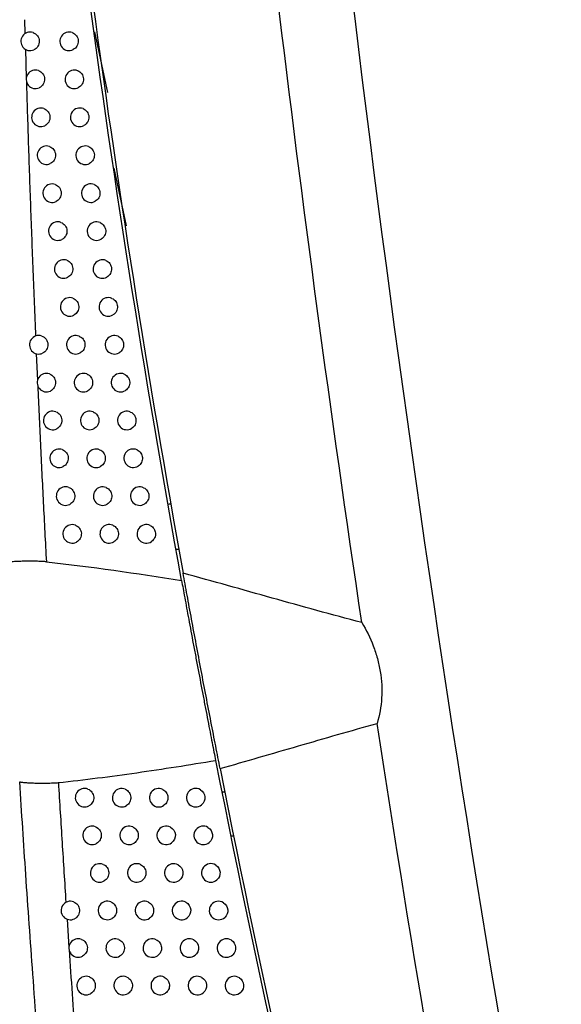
# Model space of a CAD drawing. Header units: millimetres. Extents: x 15358 to 16483, y 10132 to 11382.
# Tile 115 of 166: x 16197 to 16226, y 10649 to 10702. Entities that reach past the tile are written whole.
import ezdxf

# ---------------------------------------------------------------- set-up
doc = ezdxf.new("R2010")
doc.units = ezdxf.units.MM

msp = doc.modelspace()

# ---------------------------------------------------------------- linework, layer by layer
at = {"color": 7, "linetype": 'Continuous', "lineweight": 25}
for p, q in [((16197.1, 10701.746), (16197.121, 10700.994)), ((16200.875, 10701.088), (16201.568, 10697.816)), ((16197.144, 10700.147), (16197.189, 10698.596)), ((16202.591, 10690.621), (16201.933, 10693.729)), ((16197.732, 10683.722), (16197.794, 10682.294)), ((16204.878, 10675.618), (16205.018, 10675.617)), ((16205.291, 10673.169), (16205.437, 10673.172)), ((16207.769, 10660.08), (16207.918, 10660.078)), ((16208.27, 10657.704), (16208.418, 10657.704)), ((16199.389, 10653.212), (16199.493, 10651.68))]:
    msp.add_line(p, q, dxfattribs=at)
for centre, start, end in [((16197.398, 10700.578), 71.4936, 293.6884), ((16199.499, 10700.578), 69.4122, 296.5731), ((16197.685, 10698.528), 71.2361, 294.1183), ((16199.783, 10698.528), 69.0983, 297.0575), ((16197.978, 10696.479), 70.9685, 294.5594), ((16200.074, 10696.479), 68.7717, 297.5555), ((16198.277, 10694.431), 70.6904, 295.012), ((16200.37, 10694.431), 68.4319, 298.0675), ((16198.582, 10692.384), 70.4014, 295.4765), ((16200.673, 10692.384), 68.0783, 298.594), ((16198.893, 10690.338), 70.101, 295.9533), ((16200.981, 10690.338), 67.7102, 299.1357), ((16199.21, 10688.292), 69.7887, 296.4427), ((16201.296, 10688.292), 67.3271, 299.6931), ((16199.533, 10686.248), 69.4641, 296.9454), ((16201.617, 10686.248), 66.9281, 300.2669), ((16197.862, 10684.205), 71.0466, 294.7958), ((16199.862, 10684.205), 69.1265, 297.4617), ((16201.944, 10684.205), 66.5125, 300.8578), ((16198.277, 10682.162), 70.6859, 295.3675), ((16200.277, 10682.162), 68.6857, 298.1115), ((16202.277, 10682.162), 66.0795, 301.4666), ((16198.615, 10680.12), 70.3834, 295.8513), ((16200.615, 10680.12), 68.3203, 298.6561), ((16202.615, 10680.12), 65.6282, 302.0941), ((16198.96, 10678.08), 70.0691, 296.3477), ((16200.96, 10678.08), 67.9401, 299.216), ((16202.96, 10678.08), 65.1577, 302.7412), ((16199.311, 10676.04), 69.7426, 296.8571), ((16201.311, 10676.04), 67.5445, 299.7918), ((16203.311, 10676.04), 64.667, 303.4087), ((16199.668, 10674.002), 69.4032, 297.38), ((16201.668, 10674.002), 67.1326, 300.3843), ((16203.668, 10674.002), 64.1549, 304.0978), ((16200.336, 10659.764), 68.8505, 298.5188), ((16202.336, 10659.764), 66.6156, 301.4657), ((16204.336, 10659.764), 63.722, 305.0664), ((16206.336, 10659.764), 59.8586, 309.632), ((16200.741, 10657.734), 68.4642, 299.0956), ((16202.741, 10657.734), 66.1496, 302.1183), ((16204.741, 10657.734), 63.1465, 305.8237), ((16206.741, 10657.734), 59.1229, 310.5434), ((16201.152, 10655.706), 68.0625, 299.6881), ((16203.152, 10655.706), 65.664, 302.7905), ((16205.152, 10655.706), 62.5451, 306.6067), ((16207.152, 10655.706), 58.3503, 311.4911), ((16199.569, 10653.679), 69.5987, 297.6368), ((16201.569, 10653.679), 67.6446, 300.2971), ((16203.569, 10653.679), 65.1577, 303.4834), ((16205.569, 10653.679), 61.9161, 307.4169), ((16207.569, 10653.679), 57.538, 312.4778), ((16199.992, 10651.653), 69.2337, 298.1969), ((16201.992, 10651.653), 67.2096, 300.9232), ((16203.992, 10651.653), 64.6298, 304.1979), ((16205.992, 10651.653), 61.2578, 308.2561), ((16207.992, 10651.653), 56.683, 313.5064), ((16200.421, 10649.629), 68.8543, 298.7717), ((16202.421, 10649.629), 66.7569, 301.5673), ((16204.421, 10649.629), 64.0788, 304.9353), ((16206.421, 10649.629), 60.5683, 309.1259), ((16208.421, 10649.629), 55.7819, 314.5802)]:
    msp.add_arc(centre, 0.5, start, end, dxfattribs=at)
for points, knots in [([(16215.304, 10669.212), (16213.62, 10680.498), (16212.096, 10691.809), (16209.369, 10714.467), (16208.166, 10725.814), (16207.124, 10737.178)], [0, 0, 0, 0, 0.5, 0.5, 1, 1, 1, 1]), ([(16197.103, 10735.579), (16198.04, 10724.9), (16199.222, 10714.251), (16202.074, 10693.014), (16203.746, 10682.42), (16205.657, 10671.879)], [0, 0, 0, 0, 0.5, 0.5, 1, 1, 1, 1]), ([(16197.557, 10701.052), (16197.65, 10701.021), (16197.732, 10700.961), (16197.85, 10700.801), (16197.885, 10700.701), (16197.894, 10700.501), (16197.868, 10700.398), (16197.766, 10700.228), (16197.689, 10700.16), (16197.599, 10700.12)], [0, 0, 0, 0, 0.25, 0.25, 0.5, 0.5, 0.75, 0.75, 1, 1, 1, 1]), ([(16199.674, 10701.046), (16199.764, 10701.013), (16199.842, 10700.953), (16199.954, 10700.797), (16199.987, 10700.701), (16199.997, 10700.508), (16199.974, 10700.409), (16199.879, 10700.242), (16199.808, 10700.174), (16199.722, 10700.131)], [0, 0, 0, 0, 0.25, 0.25, 0.5, 0.5, 0.75, 0.75, 1, 1, 1, 1]), ([(16197.846, 10699.002), (16197.938, 10698.97), (16198.02, 10698.91), (16198.137, 10698.75), (16198.172, 10698.651), (16198.182, 10698.452), (16198.156, 10698.35), (16198.054, 10698.18), (16197.979, 10698.112), (16197.889, 10698.072)], [0, 0, 0, 0, 0.25, 0.25, 0.5, 0.5, 0.75, 0.75, 1, 1, 1, 1]), ([(16199.961, 10698.996), (16200.05, 10698.962), (16200.127, 10698.901), (16200.239, 10698.746), (16200.272, 10698.651), (16200.282, 10698.459), (16200.26, 10698.361), (16200.165, 10698.194), (16200.095, 10698.126), (16200.011, 10698.083)], [0, 0, 0, 0, 0.25, 0.25, 0.5, 0.5, 0.75, 0.75, 1, 1, 1, 1]), ([(16197.194, 10698.432), (16197.229, 10697.31), (16197.299, 10695.051), (16197.417, 10691.637), (16197.547, 10688.172), (16197.643, 10685.846), (16197.691, 10684.674)], [0, 0, 0, 0, 0.2444894, 0.492651, 0.7444871, 1, 1, 1, 1]), ([(16198.141, 10696.952), (16198.233, 10696.92), (16198.314, 10696.86), (16198.431, 10696.701), (16198.465, 10696.603), (16198.475, 10696.404), (16198.45, 10696.302), (16198.349, 10696.134), (16198.274, 10696.065), (16198.186, 10696.025)], [0, 0, 0, 0, 0.25, 0.25, 0.5, 0.5, 0.75, 0.75, 1, 1, 1, 1]), ([(16200.255, 10696.946), (16200.343, 10696.911), (16200.419, 10696.851), (16200.529, 10696.697), (16200.562, 10696.602), (16200.573, 10696.412), (16200.551, 10696.314), (16200.458, 10696.148), (16200.389, 10696.08), (16200.305, 10696.036)], [0, 0, 0, 0, 0.25, 0.25, 0.5, 0.5, 0.75, 0.75, 1, 1, 1, 1]), ([(16198.442, 10694.903), (16198.534, 10694.871), (16198.614, 10694.811), (16198.73, 10694.652), (16198.764, 10694.554), (16198.774, 10694.357), (16198.749, 10694.256), (16198.65, 10694.087), (16198.576, 10694.019), (16198.488, 10693.978)], [0, 0, 0, 0, 0.25, 0.25, 0.5, 0.5, 0.75, 0.75, 1, 1, 1, 1]), ([(16200.554, 10694.896), (16200.641, 10694.862), (16200.717, 10694.802), (16200.826, 10694.648), (16200.859, 10694.554), (16200.87, 10694.365), (16200.848, 10694.268), (16200.757, 10694.102), (16200.688, 10694.034), (16200.605, 10693.99)], [0, 0, 0, 0, 0.25, 0.25, 0.5, 0.5, 0.75, 0.75, 1, 1, 1, 1]), ([(16198.749, 10692.855), (16198.84, 10692.823), (16198.92, 10692.763), (16199.035, 10692.605), (16199.07, 10692.507), (16199.08, 10692.311), (16199.055, 10692.211), (16198.957, 10692.042), (16198.884, 10691.974), (16198.797, 10691.933)], [0, 0, 0, 0, 0.25, 0.25, 0.5, 0.5, 0.75, 0.75, 1, 1, 1, 1]), ([(16200.859, 10692.848), (16200.946, 10692.813), (16201.021, 10692.753), (16201.129, 10692.601), (16201.162, 10692.507), (16201.173, 10692.319), (16201.152, 10692.223), (16201.062, 10692.058), (16200.994, 10691.99), (16200.912, 10691.945)], [0, 0, 0, 0, 0.25, 0.25, 0.5, 0.5, 0.75, 0.75, 1, 1, 1, 1]), ([(16199.063, 10690.808), (16199.153, 10690.775), (16199.232, 10690.715), (16199.347, 10690.558), (16199.381, 10690.461), (16199.391, 10690.266), (16199.367, 10690.166), (16199.27, 10689.999), (16199.198, 10689.93), (16199.112, 10689.888)], [0, 0, 0, 0, 0.25, 0.25, 0.5, 0.5, 0.75, 0.75, 1, 1, 1, 1]), ([(16201.171, 10690.8), (16201.257, 10690.765), (16201.331, 10690.705), (16201.438, 10690.554), (16201.471, 10690.461), (16201.482, 10690.274), (16201.461, 10690.18), (16201.372, 10690.014), (16201.306, 10689.946), (16201.225, 10689.901)], [0, 0, 0, 0, 0.25, 0.25, 0.5, 0.5, 0.75, 0.75, 1, 1, 1, 1]), ([(16199.383, 10688.762), (16199.472, 10688.729), (16199.551, 10688.669), (16199.664, 10688.512), (16199.698, 10688.416), (16199.708, 10688.223), (16199.685, 10688.123), (16199.59, 10687.956), (16199.518, 10687.887), (16199.432, 10687.845)], [0, 0, 0, 0, 0.25, 0.25, 0.5, 0.5, 0.75, 0.75, 1, 1, 1, 1]), ([(16201.489, 10688.754), (16201.574, 10688.718), (16201.647, 10688.659), (16201.753, 10688.508), (16201.785, 10688.416), (16201.797, 10688.23), (16201.777, 10688.136), (16201.689, 10687.972), (16201.624, 10687.904), (16201.544, 10687.858)], [0, 0, 0, 0, 0.25, 0.25, 0.5, 0.5, 0.75, 0.75, 1, 1, 1, 1]), ([(16199.708, 10686.716), (16199.797, 10686.683), (16199.875, 10686.623), (16199.987, 10686.468), (16200.021, 10686.372), (16200.032, 10686.18), (16200.009, 10686.081), (16199.915, 10685.914), (16199.844, 10685.845), (16199.759, 10685.802)], [0, 0, 0, 0, 0.25, 0.25, 0.5, 0.5, 0.75, 0.75, 1, 1, 1, 1]), ([(16201.813, 10686.708), (16201.897, 10686.672), (16201.97, 10686.613), (16202.075, 10686.463), (16202.106, 10686.371), (16202.118, 10686.187), (16202.098, 10686.094), (16202.013, 10685.93), (16201.948, 10685.862), (16201.869, 10685.816)], [0, 0, 0, 0, 0.25, 0.25, 0.5, 0.5, 0.75, 0.75, 1, 1, 1, 1]), ([(16198.024, 10684.677), (16198.116, 10684.646), (16198.197, 10684.586), (16198.314, 10684.427), (16198.349, 10684.329), (16198.359, 10684.131), (16198.334, 10684.029), (16198.235, 10683.86), (16198.16, 10683.791), (16198.072, 10683.751)], [0, 0, 0, 0, 0.25, 0.25, 0.5, 0.5, 0.75, 0.75, 1, 1, 1, 1]), ([(16200.04, 10684.672), (16200.129, 10684.638), (16200.206, 10684.578), (16200.317, 10684.424), (16200.35, 10684.329), (16200.361, 10684.137), (16200.339, 10684.04), (16200.246, 10683.873), (16200.176, 10683.805), (16200.093, 10683.761)], [0, 0, 0, 0, 0.25, 0.25, 0.5, 0.5, 0.75, 0.75, 1, 1, 1, 1]), ([(16202.143, 10684.663), (16202.226, 10684.627), (16202.298, 10684.567), (16202.402, 10684.418), (16202.433, 10684.328), (16202.445, 10684.145), (16202.426, 10684.053), (16202.342, 10683.89), (16202.278, 10683.822), (16202.2, 10683.775)], [0, 0, 0, 0, 0.25, 0.25, 0.5, 0.5, 0.75, 0.75, 1, 1, 1, 1]), ([(16198.442, 10682.634), (16198.533, 10682.602), (16198.614, 10682.542), (16198.729, 10682.384), (16198.764, 10682.286), (16198.774, 10682.09), (16198.75, 10681.989), (16198.652, 10681.82), (16198.578, 10681.752), (16198.491, 10681.71)], [0, 0, 0, 0, 0.25, 0.25, 0.5, 0.5, 0.75, 0.75, 1, 1, 1, 1]), ([(16200.458, 10682.628), (16200.546, 10682.594), (16200.622, 10682.534), (16200.732, 10682.38), (16200.765, 10682.286), (16200.776, 10682.097), (16200.755, 10682), (16200.664, 10681.834), (16200.595, 10681.765), (16200.512, 10681.721)], [0, 0, 0, 0, 0.25, 0.25, 0.5, 0.5, 0.75, 0.75, 1, 1, 1, 1]), ([(16202.479, 10682.619), (16202.562, 10682.583), (16202.633, 10682.523), (16202.735, 10682.375), (16202.766, 10682.285), (16202.778, 10682.104), (16202.76, 10682.012), (16202.677, 10681.851), (16202.614, 10681.783), (16202.538, 10681.736)], [0, 0, 0, 0, 0.25, 0.25, 0.5, 0.5, 0.75, 0.75, 1, 1, 1, 1]), ([(16197.808, 10681.987), (16197.856, 10680.945), (16197.951, 10678.848), (16198.106, 10675.684), (16198.217, 10673.562), (16198.273, 10672.494)], [0, 0, 0, 0, 0.329307, 0.662639, 1, 1, 1, 1]), ([(16198.783, 10680.591), (16198.874, 10680.559), (16198.954, 10680.499), (16199.069, 10680.342), (16199.103, 10680.245), (16199.114, 10680.05), (16199.09, 10679.949), (16198.993, 10679.781), (16198.92, 10679.713), (16198.833, 10679.671)], [0, 0, 0, 0, 0.25, 0.25, 0.5, 0.5, 0.75, 0.75, 1, 1, 1, 1]), ([(16200.8, 10680.585), (16200.887, 10680.551), (16200.962, 10680.491), (16201.071, 10680.338), (16201.104, 10680.245), (16201.116, 10680.057), (16201.095, 10679.961), (16201.005, 10679.795), (16200.937, 10679.727), (16200.855, 10679.682)], [0, 0, 0, 0, 0.25, 0.25, 0.5, 0.5, 0.75, 0.75, 1, 1, 1, 1]), ([(16202.822, 10680.576), (16202.903, 10680.539), (16202.973, 10680.48), (16203.074, 10680.333), (16203.105, 10680.244), (16203.117, 10680.064), (16203.099, 10679.973), (16203.019, 10679.813), (16202.957, 10679.744), (16202.881, 10679.697)], [0, 0, 0, 0, 0.25, 0.25, 0.5, 0.5, 0.75, 0.75, 1, 1, 1, 1]), ([(16199.131, 10678.55), (16199.221, 10678.517), (16199.3, 10678.457), (16199.414, 10678.301), (16199.448, 10678.205), (16199.459, 10678.011), (16199.436, 10677.911), (16199.34, 10677.743), (16199.268, 10677.674), (16199.182, 10677.632)], [0, 0, 0, 0, 0.25, 0.25, 0.5, 0.5, 0.75, 0.75, 1, 1, 1, 1]), ([(16201.148, 10678.543), (16201.234, 10678.509), (16201.309, 10678.449), (16201.416, 10678.297), (16201.449, 10678.205), (16201.461, 10678.018), (16201.441, 10677.923), (16201.352, 10677.757), (16201.285, 10677.689), (16201.204, 10677.644)], [0, 0, 0, 0, 0.25, 0.25, 0.5, 0.5, 0.75, 0.75, 1, 1, 1, 1]), ([(16203.17, 10678.534), (16203.251, 10678.496), (16203.32, 10678.437), (16203.42, 10678.291), (16203.45, 10678.203), (16203.462, 10678.025), (16203.445, 10677.935), (16203.366, 10677.776), (16203.305, 10677.707), (16203.231, 10677.659)], [0, 0, 0, 0, 0.25, 0.25, 0.5, 0.5, 0.75, 0.75, 1, 1, 1, 1]), ([(16199.484, 10676.51), (16199.574, 10676.477), (16199.652, 10676.417), (16199.765, 10676.261), (16199.799, 10676.165), (16199.81, 10675.973), (16199.788, 10675.874), (16199.693, 10675.706), (16199.622, 10675.638), (16199.537, 10675.594)], [0, 0, 0, 0, 0.25, 0.25, 0.5, 0.5, 0.75, 0.75, 1, 1, 1, 1]), ([(16201.502, 10676.503), (16201.587, 10676.467), (16201.661, 10676.408), (16201.768, 10676.257), (16201.8, 10676.165), (16201.812, 10675.98), (16201.793, 10675.886), (16201.705, 10675.72), (16201.64, 10675.652), (16201.56, 10675.607)], [0, 0, 0, 0, 0.25, 0.25, 0.5, 0.5, 0.75, 0.75, 1, 1, 1, 1]), ([(16203.525, 10676.492), (16203.605, 10676.455), (16203.673, 10676.396), (16203.771, 10676.251), (16203.801, 10676.164), (16203.814, 10675.987), (16203.796, 10675.898), (16203.719, 10675.74), (16203.66, 10675.671), (16203.587, 10675.623)], [0, 0, 0, 0, 0.25, 0.25, 0.5, 0.5, 0.75, 0.75, 1, 1, 1, 1]), ([(16199.844, 10674.47), (16199.933, 10674.437), (16200.01, 10674.377), (16200.123, 10674.222), (16200.156, 10674.127), (16200.168, 10673.936), (16200.146, 10673.837), (16200.052, 10673.67), (16199.982, 10673.602), (16199.898, 10673.558)], [0, 0, 0, 0, 0.25, 0.25, 0.5, 0.5, 0.75, 0.75, 1, 1, 1, 1]), ([(16201.863, 10674.463), (16201.947, 10674.427), (16202.02, 10674.368), (16202.125, 10674.218), (16202.157, 10674.127), (16202.169, 10673.943), (16202.15, 10673.849), (16202.065, 10673.685), (16202, 10673.617), (16201.921, 10673.571)], [0, 0, 0, 0, 0.25, 0.25, 0.5, 0.5, 0.75, 0.75, 1, 1, 1, 1]), ([(16203.886, 10674.452), (16203.965, 10674.414), (16204.032, 10674.355), (16204.128, 10674.211), (16204.158, 10674.125), (16204.171, 10673.95), (16204.154, 10673.862), (16204.079, 10673.705), (16204.021, 10673.637), (16203.949, 10673.588)], [0, 0, 0, 0, 0.25, 0.25, 0.5, 0.5, 0.75, 0.75, 1, 1, 1, 1]), ([(16198.273, 10672.494), (16198.245, 10672.497), (16198.186, 10672.503), (16198.089, 10672.509), (16197.979, 10672.515), (16197.856, 10672.519), (16197.68, 10672.524), (16197.452, 10672.526), (16197.177, 10672.525), (16196.905, 10672.519), (16196.674, 10672.509), (16196.489, 10672.497), (16196.353, 10672.485), (16196.237, 10672.471), (16196.173, 10672.459), (16196.143, 10672.454)], [0, 0, 0, 0, 0.038791, 0.082964, 0.132793, 0.188472, 0.250137, 0.371713, 0.499978, 0.628278, 0.749648, 0.825957, 0.89287, 0.950715, 1, 1, 1, 1]), ([(16205.575, 10671.482), (16205.623, 10671.218), (16205.679, 10670.909), (16205.809, 10670.201), (16205.881, 10669.813), (16206.035, 10668.98), (16206.118, 10668.531), (16206.246, 10667.847), (16206.289, 10667.616), (16206.378, 10667.147), (16206.423, 10666.909), (16206.557, 10666.195), (16206.647, 10665.727), (16206.779, 10665.034), (16206.823, 10664.803), (16206.909, 10664.356), (16206.951, 10664.138), (16207.033, 10663.716), (16207.073, 10663.511), (16207.15, 10663.114), (16207.187, 10662.921), (16207.293, 10662.377), (16207.356, 10662.055), (16207.411, 10661.776)], [0, 0, 0, 0, 0.125, 0.125, 0.25, 0.25, 0.375, 0.375, 0.4375, 0.4375, 0.5, 0.5, 0.625, 0.625, 0.6875, 0.6875, 0.75, 0.75, 0.8125, 0.8125, 0.875, 0.875, 1, 1, 1, 1]), ([(16215.304, 10669.212), (16213.681, 10669.639), (16212.069, 10670.089), (16208.857, 10670.989), (16207.256, 10671.44), (16205.657, 10671.879)], [0, 0, 0, 0, 0.5, 0.5, 1, 1, 1, 1]), ([(16207.652, 10661.34), (16207.576, 10661.729), (16207.496, 10662.135), (16207.331, 10662.978), (16207.246, 10663.418), (16206.984, 10664.772), (16206.807, 10665.694), (16206.54, 10667.107), (16206.452, 10667.575), (16206.28, 10668.493), (16206.196, 10668.945), (16206.072, 10669.613), (16206.031, 10669.834), (16205.952, 10670.268), (16205.913, 10670.48), (16205.798, 10671.103), (16205.726, 10671.5), (16205.657, 10671.879)], [0, 0, 0, 0, 0.125, 0.125, 0.25, 0.25, 0.5, 0.5, 0.625, 0.625, 0.75, 0.75, 0.8125, 0.8125, 0.875, 0.875, 1, 1, 1, 1]), ([(16215.304, 10669.212), (16215.542, 10668.813), (16215.749, 10668.396), (16216.003, 10667.734), (16216.078, 10667.507), (16216.206, 10667.044), (16216.257, 10666.81), (16216.335, 10666.34), (16216.361, 10666.102), (16216.386, 10665.624), (16216.385, 10665.382), (16216.342, 10664.673), (16216.259, 10664.213), (16216.128, 10663.768)], [0, 0, 0, 0, 0.25, 0.25, 0.375, 0.375, 0.5, 0.5, 0.625, 0.625, 0.75, 0.75, 1, 1, 1, 1]), ([(16207.652, 10661.34), (16209.056, 10661.739), (16210.464, 10662.149), (16213.289, 10662.968), (16214.704, 10663.379), (16216.128, 10663.768)], [0, 0, 0, 0, 0.5, 0.5, 1, 1, 1, 1]), ([(16198.925, 10660.582), (16200.33, 10660.732), (16201.742, 10660.914), (16204.571, 10661.318), (16205.988, 10661.542), (16207.411, 10661.776)], [0, 0, 0, 0, 0.5, 0.5, 1, 1, 1, 1]), ([(16196.834, 10660.62), (16196.857, 10660.616), (16196.907, 10660.607), (16196.993, 10660.597), (16197.091, 10660.587), (16197.204, 10660.578), (16197.367, 10660.568), (16197.584, 10660.559), (16197.851, 10660.553), (16198.12, 10660.551), (16198.354, 10660.554), (16198.545, 10660.558), (16198.691, 10660.564), (16198.816, 10660.571), (16198.891, 10660.578), (16198.925, 10660.582)], [0, 0, 0, 0, 0.038931, 0.083181, 0.133015, 0.188618, 0.250122, 0.37162, 0.499927, 0.628137, 0.749611, 0.826068, 0.893059, 0.950882, 1, 1, 1, 1]), ([(16201.949, 10603.572), (16201.827, 10604.634), (16201.586, 10606.733), (16201.24, 10609.847), (16200.91, 10612.887), (16200.597, 10615.853), (16200.299, 10618.744), (16200.016, 10621.559), (16199.748, 10624.296), (16199.494, 10626.955), (16199.253, 10629.535), (16198.906, 10633.362), (16198.473, 10638.35), (16197.982, 10644.413), (16197.55, 10650.131), (16197.168, 10655.495), (16196.943, 10658.952), (16196.834, 10660.62)], [0, 0, 0, 0, 0.05598, 0.110676, 0.164072, 0.216148, 0.266888, 0.316276, 0.364297, 0.410936, 0.456178, 0.500012, 0.612161, 0.718399, 0.818552, 0.912464, 1, 1, 1, 1]), ([(16198.925, 10660.582), (16198.99, 10659.505), (16199.119, 10657.35), (16199.259, 10655.196), (16199.329, 10654.118)], [0, 0, 0, 0, 0.49951, 1, 1, 1, 1]), ([(16200.516, 10660.23), (16200.603, 10660.196), (16200.68, 10660.137), (16200.79, 10659.984), (16200.824, 10659.89), (16200.836, 10659.701), (16200.815, 10659.604), (16200.725, 10659.438), (16200.657, 10659.369), (16200.574, 10659.324)], [0, 0, 0, 0, 0.25, 0.25, 0.5, 0.5, 0.75, 0.75, 1, 1, 1, 1]), ([(16202.534, 10660.223), (16202.617, 10660.187), (16202.689, 10660.128), (16202.793, 10659.98), (16202.824, 10659.89), (16202.837, 10659.708), (16202.819, 10659.616), (16202.737, 10659.453), (16202.674, 10659.384), (16202.597, 10659.337)], [0, 0, 0, 0, 0.25, 0.25, 0.5, 0.5, 0.75, 0.75, 1, 1, 1, 1]), ([(16204.557, 10660.212), (16204.634, 10660.174), (16204.7, 10660.116), (16204.796, 10659.973), (16204.825, 10659.889), (16204.839, 10659.715), (16204.822, 10659.628), (16204.75, 10659.472), (16204.693, 10659.404), (16204.623, 10659.355)], [0, 0, 0, 0, 0.25, 0.25, 0.5, 0.5, 0.75, 0.75, 1, 1, 1, 1]), ([(16206.587, 10660.196), (16206.725, 10660.116), (16206.819, 10659.966), (16206.846, 10659.645), (16206.778, 10659.481), (16206.655, 10659.379)], [0, 0, 0, 0, 0.5, 0.5, 1, 1, 1, 1]), ([(16200.924, 10658.199), (16201.011, 10658.165), (16201.086, 10658.106), (16201.196, 10657.954), (16201.229, 10657.861), (16201.241, 10657.673), (16201.221, 10657.578), (16201.132, 10657.411), (16201.065, 10657.343), (16200.984, 10657.297)], [0, 0, 0, 0, 0.25, 0.25, 0.5, 0.5, 0.75, 0.75, 1, 1, 1, 1]), ([(16202.943, 10658.192), (16203.025, 10658.155), (16203.096, 10658.096), (16203.198, 10657.949), (16203.23, 10657.86), (16203.243, 10657.68), (16203.225, 10657.589), (16203.144, 10657.427), (16203.083, 10657.359), (16203.007, 10657.311)], [0, 0, 0, 0, 0.25, 0.25, 0.5, 0.5, 0.75, 0.75, 1, 1, 1, 1]), ([(16204.967, 10658.18), (16205.119, 10658.103), (16205.224, 10657.945), (16205.251, 10657.602), (16205.172, 10657.429), (16205.033, 10657.329)], [0, 0, 0, 0, 0.5, 0.5, 1, 1, 1, 1]), ([(16206.997, 10658.163), (16207.133, 10658.082), (16207.224, 10657.935), (16207.251, 10657.619), (16207.186, 10657.457), (16207.066, 10657.354)], [0, 0, 0, 0, 0.5, 0.5, 1, 1, 1, 1]), ([(16201.339, 10656.17), (16201.424, 10656.135), (16201.499, 10656.076), (16201.607, 10655.925), (16201.64, 10655.833), (16201.653, 10655.647), (16201.633, 10655.552), (16201.546, 10655.386), (16201.48, 10655.318), (16201.399, 10655.272)], [0, 0, 0, 0, 0.25, 0.25, 0.5, 0.5, 0.75, 0.75, 1, 1, 1, 1]), ([(16203.358, 10656.162), (16203.439, 10656.125), (16203.509, 10656.066), (16203.61, 10655.92), (16203.641, 10655.832), (16203.654, 10655.653), (16203.637, 10655.563), (16203.558, 10655.403), (16203.497, 10655.334), (16203.423, 10655.286)], [0, 0, 0, 0, 0.25, 0.25, 0.5, 0.5, 0.75, 0.75, 1, 1, 1, 1]), ([(16205.382, 10656.15), (16205.532, 10656.072), (16205.635, 10655.916), (16205.662, 10655.576), (16205.585, 10655.405), (16205.45, 10655.305)], [0, 0, 0, 0, 0.5, 0.5, 1, 1, 1, 1]), ([(16207.414, 10656.132), (16207.547, 10656.05), (16207.635, 10655.904), (16207.662, 10655.594), (16207.6, 10655.435), (16207.483, 10655.332)], [0, 0, 0, 0, 0.5, 0.5, 1, 1, 1, 1]), ([(16199.743, 10654.148), (16199.832, 10654.115), (16199.91, 10654.055), (16200.022, 10653.901), (16200.056, 10653.806), (16200.069, 10653.615), (16200.047, 10653.516), (16199.954, 10653.349), (16199.885, 10653.28), (16199.801, 10653.236)], [0, 0, 0, 0, 0.25, 0.25, 0.5, 0.5, 0.75, 0.75, 1, 1, 1, 1]), ([(16201.759, 10654.142), (16201.844, 10654.107), (16201.918, 10654.047), (16202.024, 10653.898), (16202.057, 10653.806), (16202.07, 10653.621), (16202.051, 10653.527), (16201.965, 10653.362), (16201.9, 10653.294), (16201.821, 10653.247)], [0, 0, 0, 0, 0.25, 0.25, 0.5, 0.5, 0.75, 0.75, 1, 1, 1, 1]), ([(16203.779, 10654.133), (16203.859, 10654.096), (16203.928, 10654.037), (16204.027, 10653.892), (16204.058, 10653.805), (16204.071, 10653.628), (16204.054, 10653.538), (16203.978, 10653.379), (16203.918, 10653.311), (16203.845, 10653.262)], [0, 0, 0, 0, 0.25, 0.25, 0.5, 0.5, 0.75, 0.75, 1, 1, 1, 1]), ([(16205.804, 10654.12), (16205.951, 10654.042), (16206.052, 10653.888), (16206.079, 10653.552), (16206.005, 10653.383), (16205.873, 10653.282)], [0, 0, 0, 0, 0.5, 0.5, 1, 1, 1, 1]), ([(16207.837, 10654.101), (16207.966, 10654.019), (16208.052, 10653.875), (16208.079, 10653.571), (16208.019, 10653.414), (16207.906, 10653.31)], [0, 0, 0, 0, 0.5, 0.5, 1, 1, 1, 1]), ([(16200.169, 10652.121), (16200.257, 10652.087), (16200.334, 10652.028), (16200.446, 10651.875), (16200.48, 10651.781), (16200.492, 10651.59), (16200.471, 10651.493), (16200.38, 10651.326), (16200.311, 10651.257), (16200.228, 10651.213)], [0, 0, 0, 0, 0.25, 0.25, 0.5, 0.5, 0.75, 0.75, 1, 1, 1, 1]), ([(16202.186, 10652.114), (16202.27, 10652.079), (16202.342, 10652.02), (16202.448, 10651.871), (16202.48, 10651.78), (16202.493, 10651.597), (16202.475, 10651.504), (16202.391, 10651.34), (16202.327, 10651.271), (16202.249, 10651.224)], [0, 0, 0, 0, 0.25, 0.25, 0.5, 0.5, 0.75, 0.75, 1, 1, 1, 1]), ([(16204.206, 10652.105), (16204.285, 10652.068), (16204.353, 10652.009), (16204.451, 10651.865), (16204.481, 10651.779), (16204.495, 10651.604), (16204.478, 10651.515), (16204.403, 10651.357), (16204.345, 10651.289), (16204.273, 10651.24)], [0, 0, 0, 0, 0.25, 0.25, 0.5, 0.5, 0.75, 0.75, 1, 1, 1, 1]), ([(16206.232, 10652.092), (16206.376, 10652.013), (16206.475, 10651.86), (16206.502, 10651.53), (16206.431, 10651.363), (16206.301, 10651.261)], [0, 0, 0, 0, 0.5, 0.5, 1, 1, 1, 1]), ([(16208.267, 10652.071), (16208.392, 10651.988), (16208.476, 10651.847), (16208.502, 10651.549), (16208.445, 10651.394), (16208.336, 10651.291)], [0, 0, 0, 0, 0.5, 0.5, 1, 1, 1, 1]), ([(16199.501, 10651.559), (16199.556, 10650.768), (16199.665, 10649.184), (16199.837, 10646.806), (16200.015, 10644.426), (16200.139, 10642.838), (16200.201, 10642.044)], [0, 0, 0, 0, 0.2494558, 0.4992732, 0.749454, 1, 1, 1, 1]), ([(16200.601, 10650.095), (16200.689, 10650.061), (16200.765, 10650.002), (16200.875, 10649.85), (16200.909, 10649.756), (16200.921, 10649.568), (16200.901, 10649.471), (16200.811, 10649.304), (16200.744, 10649.236), (16200.662, 10649.191)], [0, 0, 0, 0, 0.25, 0.25, 0.5, 0.5, 0.75, 0.75, 1, 1, 1, 1]), ([(16202.618, 10650.088), (16202.701, 10650.053), (16202.773, 10649.994), (16202.877, 10649.846), (16202.91, 10649.756), (16202.923, 10649.574), (16202.905, 10649.482), (16202.823, 10649.319), (16202.76, 10649.25), (16202.683, 10649.203)], [0, 0, 0, 0, 0.25, 0.25, 0.5, 0.5, 0.75, 0.75, 1, 1, 1, 1]), ([(16204.64, 10650.079), (16204.717, 10650.041), (16204.784, 10649.982), (16204.88, 10649.84), (16204.91, 10649.755), (16204.924, 10649.581), (16204.908, 10649.493), (16204.835, 10649.337), (16204.778, 10649.268), (16204.707, 10649.219)], [0, 0, 0, 0, 0.25, 0.25, 0.5, 0.5, 0.75, 0.75, 1, 1, 1, 1]), ([(16206.667, 10650.064), (16206.808, 10649.985), (16206.904, 10649.834), (16206.932, 10649.509), (16206.862, 10649.343), (16206.736, 10649.241)], [0, 0, 0, 0, 0.5, 0.5, 1, 1, 1, 1]), ([(16208.702, 10650.042), (16208.824, 10649.959), (16208.905, 10649.82), (16208.931, 10649.528), (16208.877, 10649.376), (16208.772, 10649.273)], [0, 0, 0, 0, 0.5, 0.5, 1, 1, 1, 1])]:
    msp.add_open_spline(points, degree=3, knots=knots, dxfattribs=at)
for points in [[(16211.341, 10735.187), (16214.655, 10699.529), (16219.572, 10664.021), (16226.071, 10628.805)], [(16205.575, 10671.482), (16203.555, 10682.588), (16201.802, 10693.753), (16200.321, 10704.943)], [(16198.273, 10672.494), (16200.69, 10672.231), (16203.127, 10671.874), (16205.575, 10671.482)], [(16222.391, 10626.886), (16220.115, 10639.148), (16218.025, 10651.443), (16216.128, 10663.768)], [(16207.411, 10661.776), (16209.904, 10649.091), (16212.752, 10636.461), (16215.946, 10623.925)], [(16207.652, 10661.34), (16209.959, 10649.645), (16212.564, 10638.012), (16215.468, 10626.439)]]:
    msp.add_open_spline(points, degree=3, dxfattribs=at)

doc.saveas('drawing.dxf')
